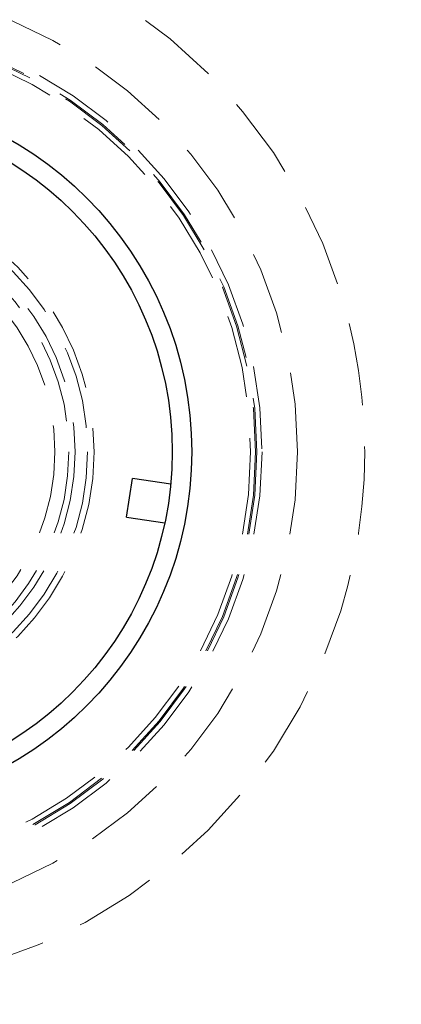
# Model space of a CAD drawing. Header units: millimetres. Extents: x 629 to 811, y 290 to 661.
# Tile 34 of 36: x 651.76 to 657.62, y 632.86 to 647.95. Entities that reach past the tile are written whole.
import ezdxf

# ---------------------------------------------------------------- set-up
doc = ezdxf.new("R2010")
doc.units = ezdxf.units.MM
doc.linetypes.add('HIDDEN', pattern=[1.905, 1.27, -0.635])
doc.styles.add('SLDTEXTSTYLE0', font='TXT', dxfattribs={"width": 0.75})
doc.dimstyles.new('SLDDIMSTYLE0', dxfattribs={"dimtxt": 3.5, "dimasz": 3.556, "dimexe": 0, "dimexo": 0.0625, "dimgap": 0.875, "dimtad": 1, "dimdec": 0, "dimlfac": 5, "dimrnd": 1e-09, "dimzin": 12, "dimdsep": 46, "dimtxsty": 'SLDTEXTSTYLE0', "dimblk1": 'CLOSED', "dimblk2": 'CLOSED', "dimsah": 1, "dimcen": 0.09, "dimadec": 0, "dimazin": 3, "dimtfac": 1, "dimtdec": 0, "dimtofl": 0, "dimtmove": 0, "dimatfit": 3, "dimldrblk": 'CLOSED', "dimfxl": 0, "dimfrac": 2, "dimtolj": 1, "dimtzin": 12, "dimarcsym": 0})

# ---------------------------------------------------------------- blocks, each defined once
blk = doc.blocks.new('_Closed')
at = {"color": 0, "linetype": 'ByBlock', "lineweight": -2}
for p, q in [((-1, 0.166667), (0, 0)), ((-1, 0.166667), (-1, -0.166667)), ((0, 0), (-1, -0.166667)), ((0, 0), (-1, 0))]:
    blk.add_line(p, q, dxfattribs=at)
blk = doc.blocks.new('_D_1')
at = {"color": 7, "linetype": 'Continuous', "lineweight": 0}
for p, q in [((649.857, 661.325), (685.071, 661.325)), ((684.071, 661.325), (684.071, 621.325)), ((649.857, 621.325), (685.071, 621.325))]:
    blk.add_line(p, q, dxfattribs=at)
at = {"color": 7, "linetype": 'Continuous', "lineweight": 18, "xscale": 3.556, "yscale": 3.556}
for p, rotation in [((684.071, 661.325, -87.703), 90.0000000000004), ((684.071, 621.325, -87.703), 270.0000000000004)]:
    blk.add_blockref('_Closed', p, dxfattribs=dict(at, rotation=rotation))
at = {"color": 7, "linetype": 'Continuous', "lineweight": 18, "char_height": 3.5, "attachment_point": 1, "rotation": 90, "style": 'SLDTEXTSTYLE0'}
for s, insert in [('200', (679.506, 639.962)), ('%%c', (679.56, 634.684))]:
    blk.add_mtext(s, dxfattribs=dict(at, insert=insert))

msp = doc.modelspace()

# ---------------------------------------------------------------- linework, layer by layer
at = {"color": 7, "linetype": 'Continuous', "lineweight": 25}
for p, q in [((653.404, 640.325), (653.496, 640.918)), ((654.08, 640.828), (653.496, 640.918)), ((653.404, 640.325), (653.989, 640.235))]:
    msp.add_line(p, q, dxfattribs=at)
at = {"color": 7, "linetype": 'HIDDEN', "lineweight": 18}
for p, q in [((654.089, 640.826), (654.08, 640.828)), ((653.989, 640.235), (653.997, 640.233))]:
    msp.add_line(p, q, dxfattribs=at)
at = {"color": 7, "linetype": 'Continuous', "lineweight": 25}
for centre, radius in [((648.857, 641.325), 20), ((648.904, 641.325), 5.5), ((648.904, 641.325), 5.2)]:
    msp.add_circle(centre, radius, dxfattribs=at)
at = {"color": 7, "linetype": 'HIDDEN', "lineweight": 18}
for centre, radius in [((648.857, 641.325), 19.6), ((648.857, 641.325), 8.2), ((648.857, 641.325), 7.169), ((648.904, 641.325), 6.578), ((648.904, 641.325), 6.5), ((648.904, 641.325), 6.478), ((648.904, 641.325), 6.402), ((648.904, 641.325), 4), ((648.904, 641.325), 3.9), ((648.904, 641.325), 3.711), ((648.904, 641.325), 3.613), ((648.904, 641.325), 3.4)]:
    msp.add_circle(centre, radius, dxfattribs=at)

# ---------------------------------------------------------------- dimensions: what is measured, and where the dimension line sits
at = {"color": 7, "linetype": 'Continuous', "lineweight": 18}
dim = msp.add_linear_dim(base=(684.071, 621.325), p1=(648.857, 661.325), p2=(648.857, 621.325), angle=90, text='%%c<>', dimstyle='SLDDIMSTYLE0', dxfattribs=at)
dim.commit()
dim.dimension.update_dxf_attribs({"geometry": '_D_1', "text_midpoint": (684.071, 641.202), "dimtype": 160})

doc.saveas('drawing.dxf')
